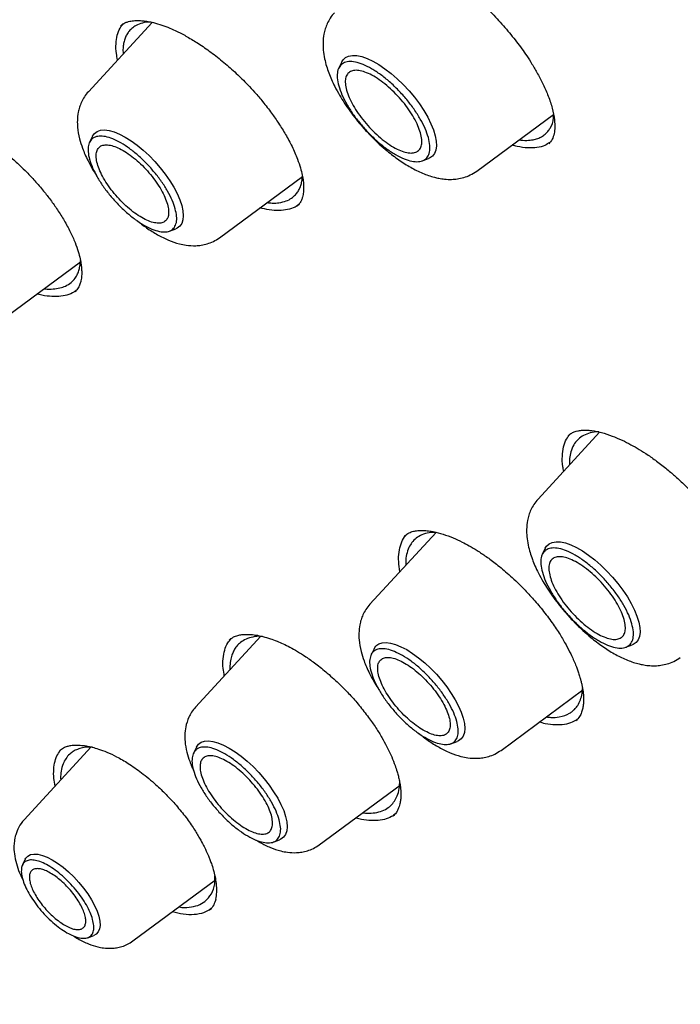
# Model space of a CAD drawing. Header units: millimetres. Extents: x 8 to 1762, y 12 to 2803.
# Tile 27 of 119: x 1498 to 1510, y 1024 to 1042. Entities that reach past the tile are written whole.
import ezdxf

# ---------------------------------------------------------------- set-up
doc = ezdxf.new("R2010")
doc.units = ezdxf.units.MM

msp = doc.modelspace()

# ---------------------------------------------------------------- linework, layer by layer
at = {"color": 7, "linetype": 'Continuous', "lineweight": 30}
for p, q in [((1500.133, 1042.05), (1498.973, 1040.79)), ((1499.562, 1041.989), (1499.584, 1042.005)), ((1503.576, 1041.332), (1503.522, 1041.222)), ((1506.028, 1039.347), (1507.421, 1040.376)), ((1499.048, 1039.981), (1498.994, 1039.872)), ((1505.038, 1039.533), (1505.153, 1039.575)), ((1501.354, 1038.136), (1502.862, 1039.25)), ((1500.444, 1038.257), (1500.559, 1038.298)), ((1497.337, 1036.594), (1498.833, 1037.699)), ((1498.732, 1037.161), (1498.727, 1037.157)), ((1508.26, 1034.603), (1507.142, 1033.388)), ((1505.291, 1032.782), (1504.087, 1031.475)), ((1504.72, 1032.716), (1504.723, 1032.72)), ((1507.273, 1032.494), (1507.219, 1032.383)), ((1502.109, 1030.896), (1500.92, 1029.605)), ((1504.163, 1030.666), (1504.109, 1030.557)), ((1508.735, 1030.694), (1508.851, 1030.736)), ((1506.469, 1028.821), (1507.954, 1029.918)), ((1499.024, 1028.883), (1497.806, 1027.56)), ((1500.936, 1028.879), (1500.882, 1028.77)), ((1505.559, 1028.942), (1505.673, 1028.983)), ((1503.166, 1027.102), (1504.637, 1028.188)), ((1502.332, 1027.155), (1502.447, 1027.196)), ((1497.828, 1026.844), (1497.777, 1026.739)), ((1499.782, 1025.357), (1501.283, 1026.466)), ((1501.183, 1025.934), (1501.16, 1025.908)), ((1498.963, 1025.417), (1499.073, 1025.457))]:
    msp.add_line(p, q, dxfattribs=at)
at = {"color": 7, "linetype": 'Continuous', "lineweight": 30, "flags": 128}
for points in [[(1503.576, 1041.332), (1503.599, 1041.369), (1503.644, 1041.411), (1503.701, 1041.438), (1503.771, 1041.45), (1503.851, 1041.447), (1503.941, 1041.428), (1504.038, 1041.394), (1504.142, 1041.345), (1504.25, 1041.282), (1504.361, 1041.207), (1504.474, 1041.12), (1504.585, 1041.023), (1504.694, 1040.918), (1504.798, 1040.806), (1504.896, 1040.688), (1504.986, 1040.568), (1505.067, 1040.447), (1505.137, 1040.327), (1505.196, 1040.209), (1505.242, 1040.097), (1505.274, 1039.991), (1505.293, 1039.893), (1505.297, 1039.806), (1505.286, 1039.73), (1505.262, 1039.667), (1505.224, 1039.618), (1505.172, 1039.583), (1505.153, 1039.575)], [(1499.048, 1039.981), (1499.048, 1039.982), (1499.084, 1040.033), (1499.132, 1040.069), (1499.193, 1040.09), (1499.266, 1040.095), (1499.348, 1040.085), (1499.439, 1040.06), (1499.538, 1040.02), (1499.642, 1039.965), (1499.749, 1039.898), (1499.859, 1039.818), (1499.968, 1039.727), (1500.076, 1039.628), (1500.18, 1039.52), (1500.278, 1039.407), (1500.369, 1039.291), (1500.451, 1039.172), (1500.524, 1039.054), (1500.585, 1038.938), (1500.633, 1038.827), (1500.668, 1038.721), (1500.69, 1038.624), (1500.697, 1038.536), (1500.689, 1038.46), (1500.668, 1038.396), (1500.633, 1038.345), (1500.584, 1038.309), (1500.559, 1038.298)], [(1507.273, 1032.494), (1507.296, 1032.53), (1507.341, 1032.573), (1507.399, 1032.6), (1507.468, 1032.612), (1507.549, 1032.608), (1507.638, 1032.589), (1507.736, 1032.555), (1507.839, 1032.507), (1507.948, 1032.444), (1508.059, 1032.369), (1508.171, 1032.282), (1508.283, 1032.185), (1508.391, 1032.079), (1508.495, 1031.967), (1508.593, 1031.85), (1508.684, 1031.73), (1508.764, 1031.608), (1508.835, 1031.488), (1508.893, 1031.371), (1508.939, 1031.258), (1508.972, 1031.152), (1508.99, 1031.055), (1508.994, 1030.968), (1508.984, 1030.892), (1508.96, 1030.829), (1508.921, 1030.779), (1508.87, 1030.744), (1508.851, 1030.736)], [(1504.163, 1030.666), (1504.163, 1030.667), (1504.198, 1030.718), (1504.247, 1030.754), (1504.308, 1030.775), (1504.38, 1030.78), (1504.463, 1030.77), (1504.554, 1030.745), (1504.652, 1030.705), (1504.756, 1030.651), (1504.864, 1030.583), (1504.973, 1030.503), (1505.083, 1030.412), (1505.19, 1030.313), (1505.294, 1030.205), (1505.392, 1030.092), (1505.484, 1029.976), (1505.566, 1029.857), (1505.638, 1029.739), (1505.699, 1029.623), (1505.748, 1029.512), (1505.783, 1029.406), (1505.804, 1029.309), (1505.811, 1029.221), (1505.804, 1029.145), (1505.782, 1029.081), (1505.747, 1029.03), (1505.699, 1028.994), (1505.673, 1028.983)], [(1500.936, 1028.879), (1500.936, 1028.88), (1500.972, 1028.931), (1501.02, 1028.967), (1501.081, 1028.988), (1501.154, 1028.993), (1501.236, 1028.983), (1501.327, 1028.958), (1501.426, 1028.918), (1501.53, 1028.863), (1501.637, 1028.796), (1501.747, 1028.716), (1501.856, 1028.625), (1501.964, 1028.526), (1502.067, 1028.418), (1502.166, 1028.305), (1502.257, 1028.189), (1502.339, 1028.07), (1502.412, 1027.952), (1502.472, 1027.836), (1502.521, 1027.725), (1502.556, 1027.619), (1502.577, 1027.522), (1502.585, 1027.434), (1502.577, 1027.358), (1502.556, 1027.294), (1502.52, 1027.243), (1502.472, 1027.207), (1502.447, 1027.196)], [(1497.828, 1026.844), (1497.838, 1026.861), (1497.875, 1026.901), (1497.924, 1026.927), (1497.985, 1026.937), (1498.056, 1026.933), (1498.137, 1026.913), (1498.224, 1026.879), (1498.318, 1026.83), (1498.414, 1026.769), (1498.513, 1026.696), (1498.611, 1026.613), (1498.707, 1026.521), (1498.798, 1026.422), (1498.883, 1026.319), (1498.961, 1026.213), (1499.029, 1026.106), (1499.086, 1026.001), (1499.131, 1025.901), (1499.163, 1025.806), (1499.182, 1025.719), (1499.186, 1025.641), (1499.177, 1025.575), (1499.154, 1025.521), (1499.117, 1025.481), (1499.073, 1025.457)]]:
    msp.add_lwpolyline(points, dxfattribs=at)
at = {"color": 7, "linetype": 'Continuous', "lineweight": 30}
for points, knots in [([(1482.247, 1069.873), (1482.297, 1069.912), (1482.447, 1070.026), (1482.708, 1070.203), (1483.029, 1070.405), (1483.363, 1070.593), (1483.707, 1070.768), (1484.061, 1070.929), (1484.427, 1071.077), (1484.803, 1071.212), (1485.189, 1071.334), (1485.585, 1071.442), (1485.992, 1071.537), (1486.409, 1071.618), (1486.835, 1071.686), (1487.271, 1071.741), (1487.717, 1071.782), (1488.172, 1071.81), (1488.637, 1071.825), (1489.111, 1071.826), (1489.594, 1071.813), (1490.085, 1071.787), (1490.586, 1071.748), (1491.096, 1071.696), (1491.613, 1071.629), (1492.14, 1071.55), (1492.674, 1071.457), (1493.217, 1071.351), (1493.767, 1071.231), (1494.325, 1071.098), (1494.89, 1070.952), (1495.463, 1070.792), (1496.042, 1070.619), (1496.629, 1070.433), (1497.222, 1070.234), (1497.822, 1070.022), (1498.428, 1069.797), (1499.04, 1069.559), (1499.658, 1069.308), (1500.281, 1069.044), (1500.91, 1068.768), (1501.545, 1068.479), (1502.184, 1068.178), (1502.828, 1067.864), (1503.477, 1067.537), (1504.13, 1067.199), (1504.787, 1066.848), (1505.448, 1066.486), (1506.113, 1066.111), (1506.781, 1065.725), (1507.453, 1065.327), (1508.127, 1064.918), (1508.805, 1064.497), (1509.485, 1064.065), (1510.167, 1063.622), (1510.851, 1063.168), (1511.538, 1062.704), (1512.225, 1062.228), (1512.915, 1061.742), (1513.605, 1061.246), (1514.297, 1060.74), (1514.989, 1060.224), (1515.681, 1059.698), (1516.374, 1059.162), (1517.067, 1058.617), (1517.76, 1058.062), (1518.452, 1057.499), (1519.144, 1056.926), (1519.834, 1056.345), (1520.524, 1055.755), (1521.212, 1055.157), (1521.899, 1054.551), (1522.583, 1053.937), (1523.266, 1053.315), (1523.947, 1052.686), (1524.625, 1052.049), (1525.3, 1051.405), (1525.972, 1050.755), (1526.641, 1050.098), (1527.307, 1049.434), (1527.969, 1048.764), (1528.627, 1048.088), (1529.281, 1047.406), (1529.931, 1046.719), (1530.576, 1046.026), (1531.216, 1045.328), (1531.852, 1044.626), (1532.483, 1043.918), (1533.108, 1043.207), (1533.727, 1042.491), (1534.341, 1041.771), (1534.949, 1041.048), (1535.551, 1040.321), (1536.146, 1039.591), (1536.735, 1038.858), (1537.317, 1038.122), (1537.892, 1037.384), (1538.46, 1036.643), (1539.02, 1035.901), (1539.573, 1035.157), (1540.118, 1034.411), (1540.656, 1033.664), (1541.185, 1032.917), (1541.706, 1032.168), (1542.219, 1031.419), (1542.723, 1030.67), (1543.219, 1029.92), (1543.705, 1029.171), (1544.182, 1028.423), (1544.65, 1027.675), (1545.109, 1026.929), (1545.558, 1026.183), (1545.998, 1025.439), (1546.428, 1024.697), (1546.847, 1023.957), (1547.257, 1023.219), (1547.656, 1022.484), (1548.045, 1021.751), (1548.423, 1021.022), (1548.791, 1020.296), (1549.148, 1019.573), (1549.494, 1018.854), (1549.83, 1018.139), (1550.154, 1017.428), (1550.467, 1016.721), (1550.768, 1016.02), (1551.058, 1015.323), (1551.337, 1014.631), (1551.604, 1013.945), (1551.859, 1013.264), (1552.103, 1012.59), (1552.335, 1011.921), (1552.555, 1011.259), (1552.763, 1010.603), (1552.959, 1009.954), (1553.142, 1009.312), (1553.314, 1008.677), (1553.474, 1008.05), (1553.621, 1007.43), (1553.756, 1006.818), (1553.878, 1006.215), (1553.989, 1005.619), (1554.087, 1005.032), (1554.172, 1004.454), (1554.245, 1003.884), (1554.306, 1003.324), (1554.354, 1002.772), (1554.39, 1002.23), (1554.413, 1001.698), (1554.424, 1001.175), (1554.422, 1000.663), (1554.408, 1000.16), (1554.382, 999.668), (1554.343, 999.186), (1554.292, 998.715), (1554.229, 998.254), (1554.153, 997.804), (1554.065, 997.365), (1553.965, 996.937), (1553.853, 996.52), (1553.728, 996.115), (1553.592, 995.721), (1553.443, 995.338), (1553.282, 994.967), (1553.109, 994.608), (1552.924, 994.26), (1552.727, 993.925), (1552.518, 993.601), (1552.297, 993.289), (1552.064, 992.99), (1551.857, 992.745), (1551.725, 992.605), (1551.678, 992.555)], [0, 0, 0, 0, 0.003019, 0.009018, 0.015013, 0.021003, 0.026987, 0.032964, 0.038934, 0.044896, 0.05085, 0.056798, 0.062738, 0.068672, 0.074599, 0.080522, 0.086439, 0.092353, 0.098263, 0.10417, 0.110074, 0.115976, 0.121877, 0.127776, 0.133675, 0.139572, 0.14547, 0.151367, 0.157264, 0.163161, 0.169058, 0.174956, 0.180854, 0.186753, 0.192652, 0.198551, 0.204451, 0.210352, 0.216253, 0.222155, 0.228057, 0.23396, 0.239864, 0.245768, 0.251673, 0.257578, 0.263484, 0.269391, 0.275298, 0.281205, 0.287113, 0.293021, 0.29893, 0.304839, 0.310749, 0.316659, 0.322569, 0.32848, 0.334391, 0.340302, 0.346214, 0.352126, 0.358038, 0.363951, 0.369863, 0.375776, 0.381689, 0.387603, 0.393516, 0.39943, 0.405344, 0.411258, 0.417172, 0.423087, 0.429001, 0.434916, 0.44083, 0.446745, 0.45266, 0.458575, 0.46449, 0.470405, 0.47632, 0.482235, 0.488151, 0.494066, 0.499981, 0.505896, 0.511812, 0.517727, 0.523642, 0.529557, 0.535472, 0.541388, 0.547303, 0.553218, 0.559132, 0.565047, 0.570962, 0.576877, 0.582791, 0.588705, 0.59462, 0.600534, 0.606448, 0.612361, 0.618275, 0.624188, 0.630102, 0.636015, 0.641927, 0.64784, 0.653752, 0.659664, 0.665576, 0.671487, 0.677399, 0.683309, 0.68922, 0.69513, 0.70104, 0.706949, 0.712858, 0.718766, 0.724674, 0.730582, 0.736489, 0.742396, 0.748302, 0.754207, 0.760112, 0.766017, 0.77192, 0.777823, 0.783726, 0.789628, 0.795529, 0.80143, 0.80733, 0.81323, 0.819129, 0.825027, 0.830925, 0.836822, 0.842719, 0.848615, 0.854512, 0.860408, 0.866304, 0.872201, 0.878098, 0.883995, 0.889893, 0.895793, 0.901694, 0.907597, 0.913503, 0.919412, 0.925324, 0.93124, 0.937161, 0.943087, 0.949019, 0.954958, 0.960904, 0.966857, 0.972818, 0.978786, 0.984762, 0.990744, 0.996733, 1, 1, 1, 1]), ([(1503.953, 1043.342), (1503.975, 1043.358), (1504.013, 1043.387), (1504.079, 1043.411), (1504.139, 1043.424), (1504.186, 1043.429), (1504.222, 1043.43), (1504.253, 1043.43), (1504.284, 1043.429), (1504.338, 1043.425), (1504.421, 1043.414), (1504.54, 1043.388), (1504.67, 1043.348), (1504.805, 1043.297), (1504.936, 1043.239), (1505.073, 1043.171), (1505.218, 1043.09), (1505.389, 1042.984), (1505.577, 1042.853), (1505.802, 1042.679), (1506.049, 1042.466), (1506.307, 1042.215), (1506.542, 1041.959), (1506.719, 1041.743), (1506.847, 1041.571), (1506.941, 1041.435), (1507.039, 1041.283), (1507.141, 1041.108), (1507.242, 1040.913), (1507.333, 1040.701), (1507.408, 1040.479), (1507.43, 1040.343), (1507.441, 1040.272)], [0, 0, 0, 0, 0.041213, 0.075136, 0.101706, 0.12074, 0.132095, 0.140522, 0.150339, 0.16155, 0.188169, 0.220417, 0.253376, 0.282031, 0.313483, 0.339318, 0.36887, 0.403231, 0.442076, 0.481097, 0.537612, 0.591573, 0.643694, 0.694593, 0.719615, 0.744829, 0.77434, 0.809177, 0.849289, 0.894576, 0.944873, 1, 1, 1, 1]), ([(1499.56, 1041.991), (1499.579, 1042.006), (1499.614, 1042.032), (1499.671, 1042.055), (1499.721, 1042.069), (1499.766, 1042.077), (1499.82, 1042.083), (1499.885, 1042.084), (1499.964, 1042.08), (1500.057, 1042.068), (1500.17, 1042.044), (1500.302, 1042.005), (1500.445, 1041.95), (1500.599, 1041.881), (1500.773, 1041.789), (1500.978, 1041.664), (1501.202, 1041.509), (1501.433, 1041.327), (1501.658, 1041.129), (1501.844, 1040.945), (1502.003, 1040.772), (1502.151, 1040.598), (1502.297, 1040.409), (1502.436, 1040.209), (1502.562, 1040.006), (1502.681, 1039.787), (1502.741, 1039.641), (1502.772, 1039.565)], [0, 0, 0, 0, 0.042164, 0.075712, 0.100627, 0.122445, 0.142321, 0.16721, 0.195604, 0.22502, 0.25542, 0.296701, 0.334542, 0.368281, 0.412952, 0.460964, 0.514052, 0.570267, 0.624586, 0.676706, 0.710865, 0.751535, 0.800913, 0.843632, 0.891131, 0.943294, 1, 1, 1, 1]), ([(1503.444, 1042.226), (1503.417, 1042.195), (1503.367, 1042.134), (1503.312, 1042.033), (1503.275, 1041.934), (1503.246, 1041.816), (1503.233, 1041.685), (1503.239, 1041.538), (1503.261, 1041.396), (1503.296, 1041.257), (1503.339, 1041.132), (1503.389, 1041.009), (1503.453, 1040.874), (1503.53, 1040.732), (1503.622, 1040.584), (1503.722, 1040.438), (1503.833, 1040.292), (1503.961, 1040.139), (1504.103, 1039.986), (1504.254, 1039.84), (1504.422, 1039.693), (1504.613, 1039.547), (1504.828, 1039.411), (1505.042, 1039.304), (1505.212, 1039.245), (1505.346, 1039.214), (1505.451, 1039.199), (1505.565, 1039.194), (1505.681, 1039.204), (1505.796, 1039.229), (1505.916, 1039.274), (1505.99, 1039.322), (1506.028, 1039.347)], [0, 0, 0, 0, 0.029217, 0.056123, 0.08069, 0.10293, 0.140622, 0.170959, 0.206402, 0.236953, 0.265028, 0.292091, 0.322574, 0.358679, 0.389454, 0.423394, 0.457973, 0.490897, 0.532242, 0.570725, 0.606385, 0.65802, 0.710027, 0.761923, 0.812786, 0.831695, 0.855258, 0.883715, 0.908399, 0.936007, 0.966554, 1, 1, 1, 1]), ([(1499.505, 1041.368), (1499.497, 1041.407), (1499.475, 1041.511), (1499.471, 1041.662), (1499.492, 1041.818), (1499.537, 1041.941), (1499.586, 1041.999), (1499.607, 1042.023)], [0, 0, 0, 0, 0.136052, 0.367579, 0.599073, 0.831186, 1, 1, 1, 1]), ([(1500.107, 1042.056), (1500.078, 1042.055), (1500, 1042.052), (1499.896, 1042.023), (1499.799, 1041.972), (1499.731, 1041.913), (1499.682, 1041.849), (1499.647, 1041.782), (1499.621, 1041.706), (1499.607, 1041.623), (1499.598, 1041.55), (1499.605, 1041.497), (1499.607, 1041.479)], [0, 0, 0, 0, 0.085772, 0.23737, 0.371023, 0.486757, 0.58101, 0.674426, 0.767008, 0.858762, 0.949692, 1, 1, 1, 1]), ([(1498.973, 1040.79), (1498.947, 1040.759), (1498.899, 1040.701), (1498.847, 1040.604), (1498.811, 1040.51), (1498.783, 1040.398), (1498.77, 1040.275), (1498.776, 1040.117), (1498.806, 1039.946), (1498.858, 1039.782), (1498.911, 1039.65), (1498.969, 1039.526), (1499.04, 1039.397), (1499.094, 1039.306), (1499.123, 1039.264), (1499.123, 1039.263)], [0, 0, 0, 0, 0.07628, 0.14637, 0.210189, 0.267776, 0.364764, 0.441702, 0.572045, 0.681394, 0.750547, 0.827681, 0.919406, 0.997788, 1, 1, 1, 1]), ([(1495.654, 1040.271), (1495.674, 1040.287), (1495.712, 1040.317), (1495.777, 1040.344), (1495.843, 1040.362), (1495.904, 1040.371), (1495.959, 1040.374), (1496.008, 1040.374), (1496.057, 1040.372), (1496.115, 1040.367), (1496.183, 1040.356), (1496.269, 1040.338), (1496.367, 1040.311), (1496.473, 1040.275), (1496.592, 1040.227), (1496.742, 1040.159), (1496.933, 1040.055), (1497.141, 1039.925), (1497.35, 1039.775), (1497.546, 1039.617), (1497.713, 1039.466), (1497.863, 1039.318), (1498.009, 1039.163), (1498.154, 1038.994), (1498.291, 1038.818), (1498.417, 1038.639), (1498.54, 1038.445), (1498.609, 1038.313), (1498.644, 1038.245)], [0, 0, 0, 0, 0.045736, 0.085261, 0.118568, 0.152177, 0.175313, 0.1916, 0.209937, 0.230723, 0.253968, 0.278765, 0.313982, 0.344582, 0.371228, 0.415294, 0.466594, 0.523303, 0.577951, 0.629656, 0.678524, 0.714123, 0.756987, 0.807108, 0.849433, 0.895741, 0.945955, 1, 1, 1, 1]), ([(1506.795, 1039.913), (1506.843, 1039.909), (1506.935, 1039.901), (1507.047, 1039.914), (1507.136, 1039.938), (1507.208, 1039.971), (1507.27, 1040.014), (1507.322, 1040.066), (1507.382, 1040.157), (1507.425, 1040.251), (1507.424, 1040.346), (1507.424, 1040.362)], [0, 0, 0, 0, 0.134168, 0.256546, 0.353306, 0.448934, 0.543427, 0.636784, 0.729003, 0.954287, 1, 1, 1, 1]), ([(1507.441, 1040.272), (1507.444, 1040.228), (1507.45, 1040.135), (1507.435, 1040.02), (1507.402, 1039.917), (1507.358, 1039.868), (1507.335, 1039.842)], [0, 0, 0, 0, 0.212494, 0.449873, 0.712127, 1, 1, 1, 1]), ([(1507.355, 1039.869), (1507.326, 1039.849), (1507.26, 1039.804), (1507.125, 1039.771), (1506.956, 1039.765), (1506.803, 1039.783), (1506.702, 1039.813), (1506.671, 1039.822)], [0, 0, 0, 0, 0.181531, 0.41974, 0.658119, 0.895315, 1, 1, 1, 1]), ([(1502.772, 1039.565), (1502.791, 1039.511), (1502.827, 1039.409), (1502.859, 1039.278), (1502.878, 1039.162), (1502.884, 1039.068), (1502.882, 1039.001), (1502.878, 1038.957), (1502.873, 1038.918), (1502.862, 1038.871), (1502.844, 1038.817), (1502.815, 1038.759), (1502.783, 1038.726), (1502.766, 1038.709)], [0, 0, 0, 0, 0.129469, 0.241023, 0.335298, 0.445134, 0.51779, 0.553241, 0.605356, 0.676135, 0.765452, 0.873313, 1, 1, 1, 1]), ([(1502.219, 1038.775), (1502.251, 1038.772), (1502.328, 1038.763), (1502.446, 1038.771), (1502.565, 1038.799), (1502.664, 1038.851), (1502.734, 1038.911), (1502.783, 1038.976), (1502.819, 1039.044), (1502.844, 1039.12), (1502.858, 1039.191), (1502.86, 1039.238), (1502.861, 1039.255)], [0, 0, 0, 0, 0.08337, 0.202919, 0.348553, 0.478486, 0.592686, 0.683751, 0.773793, 0.862811, 0.950803, 1, 1, 1, 1]), ([(1502.796, 1038.744), (1502.774, 1038.726), (1502.717, 1038.682), (1502.596, 1038.643), (1502.439, 1038.626), (1502.271, 1038.636), (1502.147, 1038.666), (1502.09, 1038.68)], [0, 0, 0, 0, 0.141872, 0.364151, 0.585803, 0.807139, 1, 1, 1, 1]), ([(1499.852, 1038.452), (1499.911, 1038.405), (1500.036, 1038.307), (1500.229, 1038.187), (1500.427, 1038.089), (1500.599, 1038.029), (1500.766, 1037.995), (1500.901, 1037.988), (1501.028, 1038), (1501.136, 1038.024), (1501.249, 1038.067), (1501.318, 1038.112), (1501.354, 1038.136)], [0, 0, 0, 0, 0.121517, 0.254826, 0.387616, 0.517249, 0.595614, 0.701147, 0.764749, 0.835761, 0.914215, 1, 1, 1, 1]), ([(1498.644, 1038.245), (1498.675, 1038.179), (1498.732, 1038.055), (1498.789, 1037.891), (1498.824, 1037.757), (1498.843, 1037.651), (1498.851, 1037.567), (1498.853, 1037.5), (1498.851, 1037.445), (1498.846, 1037.396), (1498.837, 1037.346), (1498.82, 1037.287), (1498.789, 1037.217), (1498.752, 1037.177), (1498.731, 1037.155)], [0, 0, 0, 0, 0.125892, 0.236153, 0.331391, 0.411985, 0.478455, 0.536606, 0.588766, 0.634997, 0.68656, 0.764467, 0.869115, 1, 1, 1, 1]), ([(1498.172, 1037.211), (1498.176, 1037.21), (1498.235, 1037.2), (1498.331, 1037.203), (1498.456, 1037.219), (1498.566, 1037.258), (1498.659, 1037.316), (1498.731, 1037.394), (1498.777, 1037.475), (1498.806, 1037.556), (1498.824, 1037.636), (1498.827, 1037.694), (1498.829, 1037.722)], [0, 0, 0, 0, 0.0105758, 0.1431095, 0.2666959, 0.3813111, 0.5200973, 0.6428638, 0.7495706, 0.8361888, 0.9218525, 1, 1, 1, 1]), ([(1498.755, 1037.184), (1498.741, 1037.172), (1498.694, 1037.132), (1498.587, 1037.092), (1498.44, 1037.064), (1498.269, 1037.069), (1498.136, 1037.087), (1498.056, 1037.112), (1498.044, 1037.116)], [0, 0, 0, 0, 0.0921439, 0.3089861, 0.5255226, 0.7420273, 0.958879, 1, 1, 1, 1]), ([(1507.608, 1033.895), (1507.603, 1033.922), (1507.582, 1034.02), (1507.579, 1034.17), (1507.601, 1034.339), (1507.65, 1034.474), (1507.703, 1034.539), (1507.727, 1034.568)], [0, 0, 0, 0, 0.089114, 0.328928, 0.568912, 0.807706, 1, 1, 1, 1]), ([(1507.69, 1034.542), (1507.71, 1034.558), (1507.747, 1034.587), (1507.807, 1034.612), (1507.855, 1034.625), (1507.895, 1034.633), (1507.935, 1034.638), (1507.984, 1034.641), (1508.046, 1034.64), (1508.146, 1034.63), (1508.291, 1034.601), (1508.478, 1034.54), (1508.659, 1034.463), (1508.824, 1034.38), (1508.982, 1034.29), (1509.145, 1034.185), (1509.322, 1034.059), (1509.495, 1033.922), (1509.666, 1033.774), (1509.836, 1033.615), (1510.023, 1033.426), (1510.221, 1033.204), (1510.425, 1032.952), (1510.549, 1032.771), (1510.613, 1032.677)], [0, 0, 0, 0, 0.052007, 0.093058, 0.123137, 0.142358, 0.160514, 0.183294, 0.210648, 0.240073, 0.301895, 0.36496, 0.419946, 0.465904, 0.508088, 0.553253, 0.601399, 0.653882, 0.695776, 0.744054, 0.798704, 0.859659, 0.926798, 1, 1, 1, 1]), ([(1508.244, 1034.607), (1508.243, 1034.607), (1508.185, 1034.611), (1508.09, 1034.592), (1507.967, 1034.549), (1507.874, 1034.483), (1507.799, 1034.395), (1507.745, 1034.287), (1507.717, 1034.162), (1507.708, 1034.069), (1507.711, 1034.016), (1507.711, 1034.007)], [0, 0, 0, 0, 0.00261, 0.161179, 0.309203, 0.446694, 0.573664, 0.726565, 0.860817, 0.976435, 1, 1, 1, 1]), ([(1507.142, 1033.388), (1507.115, 1033.356), (1507.064, 1033.295), (1507.01, 1033.194), (1506.973, 1033.096), (1506.943, 1032.978), (1506.931, 1032.847), (1506.936, 1032.699), (1506.958, 1032.557), (1506.994, 1032.419), (1507.036, 1032.293), (1507.086, 1032.17), (1507.15, 1032.035), (1507.228, 1031.893), (1507.319, 1031.745), (1507.419, 1031.6), (1507.531, 1031.453), (1507.659, 1031.3), (1507.8, 1031.148), (1507.951, 1031.001), (1508.12, 1030.854), (1508.311, 1030.708), (1508.526, 1030.572), (1508.739, 1030.466), (1508.909, 1030.406), (1509.044, 1030.376), (1509.149, 1030.36), (1509.262, 1030.356), (1509.379, 1030.366), (1509.494, 1030.391), (1509.614, 1030.435), (1509.687, 1030.484), (1509.726, 1030.509)], [0, 0, 0, 0, 0.029217, 0.056123, 0.08069, 0.10293, 0.140622, 0.170959, 0.206402, 0.236953, 0.265028, 0.292091, 0.322574, 0.358679, 0.389454, 0.423394, 0.457973, 0.490897, 0.532242, 0.570725, 0.606385, 0.65802, 0.710027, 0.761923, 0.812786, 0.831695, 0.855258, 0.883715, 0.908399, 0.936007, 0.966554, 1, 1, 1, 1]), ([(1504.718, 1032.719), (1504.744, 1032.738), (1504.79, 1032.774), (1504.872, 1032.802), (1504.949, 1032.815), (1505.016, 1032.819), (1505.074, 1032.817), (1505.128, 1032.813), (1505.181, 1032.806), (1505.275, 1032.789), (1505.413, 1032.753), (1505.59, 1032.688), (1505.749, 1032.615), (1505.895, 1032.537), (1506.041, 1032.451), (1506.207, 1032.34), (1506.399, 1032.197), (1506.622, 1032.01), (1506.841, 1031.802), (1507.045, 1031.585), (1507.228, 1031.371), (1507.34, 1031.217), (1507.399, 1031.138)], [0, 0, 0, 0, 0.065366, 0.120602, 0.165756, 0.200842, 0.225739, 0.246823, 0.268803, 0.291682, 0.356942, 0.418505, 0.470349, 0.510518, 0.554975, 0.603752, 0.660443, 0.728495, 0.807899, 0.867087, 0.931148, 1, 1, 1, 1]), ([(1505.291, 1032.782), (1505.247, 1032.781), (1505.152, 1032.778), (1505.031, 1032.741), (1504.927, 1032.681), (1504.85, 1032.602), (1504.79, 1032.504), (1504.752, 1032.387), (1504.736, 1032.275), (1504.738, 1032.205), (1504.739, 1032.182)], [0, 0, 0, 0, 0.124587, 0.274804, 0.415226, 0.545872, 0.666757, 0.812739, 0.94144, 1, 1, 1, 1]), ([(1504.633, 1032.068), (1504.624, 1032.129), (1504.604, 1032.257), (1504.612, 1032.427), (1504.649, 1032.578), (1504.698, 1032.685), (1504.744, 1032.731), (1504.758, 1032.745)], [0, 0, 0, 0, 0.2118259, 0.4418027, 0.670612, 0.8987758, 1, 1, 1, 1]), ([(1504.087, 1031.475), (1504.062, 1031.444), (1504.013, 1031.386), (1503.961, 1031.289), (1503.925, 1031.195), (1503.897, 1031.083), (1503.885, 1030.96), (1503.89, 1030.802), (1503.92, 1030.631), (1503.972, 1030.467), (1504.026, 1030.335), (1504.083, 1030.211), (1504.155, 1030.082), (1504.208, 1029.991), (1504.237, 1029.949), (1504.238, 1029.948)], [0, 0, 0, 0, 0.07628, 0.14637, 0.210189, 0.267776, 0.364764, 0.441702, 0.572045, 0.681394, 0.750547, 0.827681, 0.919406, 0.997788, 1, 1, 1, 1]), ([(1507.399, 1031.138), (1507.447, 1031.067), (1507.539, 1030.932), (1507.649, 1030.743), (1507.745, 1030.558), (1507.82, 1030.388), (1507.872, 1030.248), (1507.901, 1030.153), (1507.92, 1030.086), (1507.935, 1030.023), (1507.948, 1029.956), (1507.962, 1029.869), (1507.97, 1029.77), (1507.967, 1029.67), (1507.954, 1029.584), (1507.932, 1029.505), (1507.895, 1029.427), (1507.855, 1029.383), (1507.832, 1029.359)], [0, 0, 0, 0, 0.0892434, 0.1684349, 0.2379354, 0.3244423, 0.3900331, 0.4275694, 0.4563377, 0.4876537, 0.5220673, 0.5595799, 0.6279446, 0.6933615, 0.7531995, 0.816099, 0.8983238, 1, 1, 1, 1]), ([(1501.443, 1030.173), (1501.435, 1030.22), (1501.415, 1030.332), (1501.417, 1030.489), (1501.445, 1030.644), (1501.494, 1030.767), (1501.545, 1030.826), (1501.566, 1030.851)], [0, 0, 0, 0, 0.159134, 0.38518, 0.610052, 0.834278, 1, 1, 1, 1]), ([(1501.53, 1030.826), (1501.555, 1030.846), (1501.602, 1030.882), (1501.682, 1030.911), (1501.755, 1030.925), (1501.817, 1030.929), (1501.867, 1030.929), (1501.911, 1030.928), (1501.957, 1030.924), (1502.034, 1030.914), (1502.14, 1030.892), (1502.271, 1030.853), (1502.394, 1030.808), (1502.513, 1030.756), (1502.636, 1030.696), (1502.774, 1030.618), (1502.931, 1030.519), (1503.114, 1030.389), (1503.326, 1030.218), (1503.534, 1030.029), (1503.727, 1029.83), (1503.901, 1029.635), (1504.008, 1029.493), (1504.064, 1029.42)], [0, 0, 0, 0, 0.066807, 0.122617, 0.167523, 0.201478, 0.224276, 0.242189, 0.262527, 0.285312, 0.337882, 0.388341, 0.431109, 0.468532, 0.509289, 0.554127, 0.603236, 0.660987, 0.729623, 0.809124, 0.868107, 0.931756, 1, 1, 1, 1]), ([(1502.137, 1030.891), (1502.113, 1030.892), (1502.038, 1030.896), (1501.926, 1030.876), (1501.809, 1030.833), (1501.719, 1030.77), (1501.654, 1030.699), (1501.61, 1030.626), (1501.577, 1030.545), (1501.553, 1030.446), (1501.542, 1030.356), (1501.546, 1030.297), (1501.547, 1030.286)], [0, 0, 0, 0, 0.062347, 0.199598, 0.339272, 0.463716, 0.572961, 0.667034, 0.745957, 0.852469, 0.970906, 1, 1, 1, 1]), ([(1507.291, 1029.429), (1507.319, 1029.425), (1507.404, 1029.414), (1507.553, 1029.427), (1507.682, 1029.471), (1507.769, 1029.532), (1507.819, 1029.579), (1507.87, 1029.646), (1507.914, 1029.737), (1507.943, 1029.841), (1507.948, 1029.914), (1507.95, 1029.944)], [0, 0, 0, 0, 0.069749, 0.215602, 0.4343587, 0.5074268, 0.5854055, 0.6722207, 0.7976174, 0.917261, 1, 1, 1, 1]), ([(1500.92, 1029.605), (1500.896, 1029.576), (1500.848, 1029.519), (1500.784, 1029.4), (1500.739, 1029.26), (1500.723, 1029.109), (1500.728, 1028.959), (1500.756, 1028.798), (1500.805, 1028.642), (1500.847, 1028.533), (1500.874, 1028.478), (1500.884, 1028.456)], [0, 0, 0, 0, 0.097059, 0.186126, 0.33984, 0.462198, 0.558264, 0.72105, 0.858137, 0.944859, 1, 1, 1, 1]), ([(1504.064, 1029.42), (1504.109, 1029.356), (1504.196, 1029.234), (1504.303, 1029.059), (1504.4, 1028.882), (1504.481, 1028.712), (1504.541, 1028.558), (1504.58, 1028.441), (1504.605, 1028.348), (1504.624, 1028.264), (1504.641, 1028.168), (1504.651, 1028.065), (1504.65, 1027.965), (1504.641, 1027.894), (1504.63, 1027.842), (1504.618, 1027.796), (1504.596, 1027.741), (1504.562, 1027.68), (1504.527, 1027.643), (1504.508, 1027.624)], [0, 0, 0, 0, 0.081472, 0.155023, 0.220939, 0.305839, 0.374309, 0.426523, 0.466314, 0.507858, 0.552519, 0.616914, 0.681253, 0.735915, 0.764559, 0.802366, 0.854317, 0.920239, 1, 1, 1, 1]), ([(1507.855, 1029.387), (1507.825, 1029.367), (1507.758, 1029.322), (1507.624, 1029.286), (1507.46, 1029.278), (1507.305, 1029.294), (1507.2, 1029.324), (1507.163, 1029.334)], [0, 0, 0, 0, 0.180264, 0.410759, 0.641382, 0.871828, 1, 1, 1, 1]), ([(1504.97, 1029.134), (1505.028, 1029.088), (1505.152, 1028.991), (1505.344, 1028.872), (1505.541, 1028.774), (1505.713, 1028.714), (1505.881, 1028.681), (1506.015, 1028.673), (1506.142, 1028.685), (1506.25, 1028.709), (1506.363, 1028.752), (1506.432, 1028.798), (1506.469, 1028.821)], [0, 0, 0, 0, 0.119334, 0.252974, 0.386095, 0.51605, 0.594609, 0.700405, 0.764165, 0.835353, 0.914002, 1, 1, 1, 1]), ([(1498.371, 1028.174), (1498.362, 1028.22), (1498.342, 1028.327), (1498.341, 1028.478), (1498.364, 1028.625), (1498.409, 1028.748), (1498.458, 1028.81), (1498.48, 1028.839)], [0, 0, 0, 0, 0.161887, 0.379354, 0.595643, 0.811291, 1, 1, 1, 1]), ([(1498.448, 1028.817), (1498.472, 1028.835), (1498.515, 1028.868), (1498.586, 1028.896), (1498.65, 1028.909), (1498.7, 1028.915), (1498.738, 1028.917), (1498.777, 1028.917), (1498.824, 1028.915), (1498.884, 1028.909), (1498.956, 1028.898), (1499.048, 1028.878), (1499.166, 1028.844), (1499.315, 1028.789), (1499.495, 1028.704), (1499.707, 1028.581), (1499.948, 1028.413), (1500.178, 1028.221), (1500.389, 1028.019), (1500.574, 1027.82), (1500.688, 1027.675), (1500.747, 1027.6)], [0, 0, 0, 0, 0.066038, 0.120388, 0.16314, 0.194196, 0.213794, 0.230614, 0.257128, 0.285193, 0.31518, 0.352759, 0.399865, 0.456459, 0.522445, 0.597837, 0.68327, 0.778895, 0.848271, 0.921996, 1, 1, 1, 1]), ([(1499.049, 1028.877), (1499.03, 1028.878), (1498.964, 1028.883), (1498.873, 1028.87), (1498.775, 1028.842), (1498.698, 1028.803), (1498.625, 1028.749), (1498.562, 1028.675), (1498.508, 1028.571), (1498.478, 1028.451), (1498.467, 1028.351), (1498.471, 1028.293), (1498.472, 1028.284)], [0, 0, 0, 0, 0.049694, 0.17604, 0.27771, 0.374513, 0.46646, 0.595256, 0.713197, 0.853572, 0.974782, 1, 1, 1, 1]), ([(1503.959, 1027.687), (1503.963, 1027.687), (1504.017, 1027.678), (1504.116, 1027.679), (1504.252, 1027.697), (1504.37, 1027.743), (1504.466, 1027.811), (1504.536, 1027.894), (1504.589, 1027.997), (1504.622, 1028.108), (1504.627, 1028.195), (1504.629, 1028.232)], [0, 0, 0, 0, 0.0094535, 0.1321376, 0.2650286, 0.4037299, 0.5336841, 0.6548651, 0.7672495, 0.9033345, 1, 1, 1, 1]), ([(1500.747, 1027.6), (1500.796, 1027.531), (1500.886, 1027.406), (1500.989, 1027.237), (1501.06, 1027.107), (1501.104, 1027.016), (1501.133, 1026.952), (1501.157, 1026.897), (1501.182, 1026.835), (1501.213, 1026.752), (1501.246, 1026.646), (1501.276, 1026.523), (1501.298, 1026.384), (1501.304, 1026.241), (1501.289, 1026.155), (1501.281, 1026.113)], [0, 0, 0, 0, 0.122104, 0.220715, 0.296582, 0.35009, 0.382067, 0.412469, 0.450773, 0.496928, 0.570591, 0.656655, 0.743974, 0.872923, 1, 1, 1, 1]), ([(1504.539, 1027.659), (1504.52, 1027.644), (1504.467, 1027.601), (1504.353, 1027.561), (1504.2, 1027.539), (1504.026, 1027.551), (1503.901, 1027.57), (1503.832, 1027.592), (1503.831, 1027.593)], [0, 0, 0, 0, 0.117544, 0.336752, 0.556084, 0.775229, 0.994387, 1, 1, 1, 1]), ([(1497.805, 1027.559), (1497.771, 1027.516), (1497.706, 1027.434), (1497.652, 1027.297), (1497.627, 1027.174), (1497.618, 1027.041), (1497.631, 1026.894), (1497.675, 1026.722), (1497.725, 1026.583), (1497.768, 1026.501), (1497.78, 1026.477)], [0, 0, 0, 0, 0.147372, 0.275366, 0.383997, 0.473992, 0.623411, 0.776934, 0.934726, 1, 1, 1, 1]), ([(1502.026, 1027.188), (1502.048, 1027.174), (1502.133, 1027.12), (1502.279, 1027.052), (1502.443, 1026.996), (1502.603, 1026.964), (1502.733, 1026.958), (1502.854, 1026.97), (1502.957, 1026.994), (1503.065, 1027.036), (1503.132, 1027.08), (1503.166, 1027.102)], [0, 0, 0, 0, 0.058973, 0.226107, 0.388824, 0.488796, 0.622673, 0.703143, 0.79286, 0.891862, 1, 1, 1, 1]), ([(1501.091, 1026.076), (1501.134, 1026.119), (1501.217, 1026.202), (1501.273, 1026.363), (1501.272, 1026.485), (1501.272, 1026.532)], [0, 0, 0, 0, 0.390265, 0.763903, 1, 1, 1, 1]), ([(1500.62, 1025.976), (1500.622, 1025.976), (1500.689, 1025.962), (1500.807, 1025.968), (1500.968, 1025.996), (1501.05, 1026.049), (1501.091, 1026.076)], [0, 0, 0, 0, 0.007264, 0.332915, 0.666249, 1, 1, 1, 1]), ([(1501.288, 1026.118), (1501.277, 1026.082), (1501.254, 1026.007), (1501.208, 1025.953), (1501.185, 1025.925)], [0, 0, 0, 0, 0.481374, 1, 1, 1, 1]), ([(1501.206, 1025.945), (1501.161, 1025.917), (1501.071, 1025.862), (1500.899, 1025.829), (1500.708, 1025.832), (1500.564, 1025.868), (1500.496, 1025.885)], [0, 0, 0, 0, 0.255738, 0.511262, 0.766636, 1, 1, 1, 1]), ([(1498.709, 1025.446), (1498.732, 1025.43), (1498.82, 1025.371), (1498.965, 1025.305), (1499.118, 1025.253), (1499.263, 1025.226), (1499.38, 1025.221), (1499.491, 1025.233), (1499.587, 1025.256), (1499.688, 1025.295), (1499.75, 1025.336), (1499.782, 1025.358)], [0, 0, 0, 0, 0.067798, 0.25214, 0.410388, 0.504042, 0.632125, 0.709946, 0.797201, 0.893935, 1, 1, 1, 1])]:
    msp.add_open_spline(points, degree=3, knots=knots, dxfattribs=at)
for points in [[(1505.149, 1039.958), (1505.16, 1039.909), (1505.182, 1039.81), (1505.175, 1039.691), (1505.138, 1039.599), (1505.069, 1039.539), (1504.972, 1039.513), (1504.851, 1039.522), (1504.71, 1039.566), (1504.554, 1039.643), (1504.39, 1039.75), (1504.224, 1039.883), (1504.063, 1040.038), (1503.911, 1040.207), (1503.776, 1040.384), (1503.663, 1040.564), (1503.575, 1040.738), (1503.517, 1040.9), (1503.49, 1041.044), (1503.496, 1041.164), (1503.533, 1041.256), (1503.602, 1041.316), (1503.699, 1041.342), (1503.82, 1041.333), (1503.961, 1041.289), (1504.117, 1041.212), (1504.281, 1041.105), (1504.447, 1040.971), (1504.608, 1040.817), (1504.759, 1040.648), (1504.894, 1040.47), (1505.007, 1040.291), (1505.097, 1040.116), (1505.131, 1040.011), (1505.149, 1039.958)], [(1505.007, 1040.04), (1505.016, 1039.999), (1505.035, 1039.917), (1505.029, 1039.819), (1504.998, 1039.743), (1504.941, 1039.693), (1504.861, 1039.672), (1504.761, 1039.679), (1504.645, 1039.716), (1504.516, 1039.779), (1504.381, 1039.868), (1504.244, 1039.978), (1504.11, 1040.105), (1503.985, 1040.245), (1503.874, 1040.392), (1503.78, 1040.54), (1503.708, 1040.684), (1503.659, 1040.818), (1503.637, 1040.937), (1503.642, 1041.036), (1503.673, 1041.112), (1503.73, 1041.162), (1503.81, 1041.183), (1503.91, 1041.175), (1504.026, 1041.139), (1504.155, 1041.075), (1504.29, 1040.987), (1504.427, 1040.877), (1504.561, 1040.749), (1504.686, 1040.61), (1504.797, 1040.463), (1504.891, 1040.315), (1504.964, 1040.17), (1504.993, 1040.083), (1505.007, 1040.04)], [(1500.551, 1038.663), (1500.561, 1038.616), (1500.583, 1038.522), (1500.576, 1038.408), (1500.54, 1038.32), (1500.474, 1038.262), (1500.382, 1038.237), (1500.266, 1038.246), (1500.131, 1038.288), (1499.982, 1038.362), (1499.825, 1038.465), (1499.667, 1038.592), (1499.512, 1038.74), (1499.367, 1038.901), (1499.238, 1039.071), (1499.13, 1039.243), (1499.046, 1039.409), (1498.99, 1039.564), (1498.964, 1039.702), (1498.97, 1039.817), (1499.006, 1039.905), (1499.071, 1039.963), (1499.164, 1039.987), (1499.28, 1039.979), (1499.415, 1039.936), (1499.564, 1039.863), (1499.72, 1039.76), (1499.879, 1039.633), (1500.034, 1039.485), (1500.178, 1039.323), (1500.308, 1039.153), (1500.416, 1038.982), (1500.501, 1038.815), (1500.534, 1038.714), (1500.551, 1038.663)], [(1500.409, 1038.745), (1500.396, 1038.786), (1500.369, 1038.869), (1500.299, 1039.006), (1500.21, 1039.146), (1500.105, 1039.285), (1499.986, 1039.417), (1499.86, 1039.538), (1499.73, 1039.642), (1499.602, 1039.726), (1499.48, 1039.787), (1499.37, 1039.821), (1499.275, 1039.828), (1499.199, 1039.808), (1499.145, 1039.761), (1499.116, 1039.689), (1499.111, 1039.595), (1499.132, 1039.482), (1499.178, 1039.355), (1499.247, 1039.219), (1499.335, 1039.079), (1499.441, 1038.94), (1499.559, 1038.807), (1499.686, 1038.687), (1499.816, 1038.582), (1499.944, 1038.499), (1500.066, 1038.438), (1500.176, 1038.404), (1500.271, 1038.397), (1500.347, 1038.417), (1500.401, 1038.464), (1500.43, 1038.536), (1500.435, 1038.629), (1500.418, 1038.706), (1500.409, 1038.745)], [(1508.846, 1031.119), (1508.857, 1031.07), (1508.88, 1030.972), (1508.872, 1030.852), (1508.835, 1030.76), (1508.766, 1030.7), (1508.67, 1030.674), (1508.548, 1030.683), (1508.407, 1030.727), (1508.252, 1030.804), (1508.088, 1030.912), (1507.922, 1031.045), (1507.76, 1031.199), (1507.609, 1031.368), (1507.474, 1031.546), (1507.361, 1031.725), (1507.273, 1031.899), (1507.215, 1032.061), (1507.188, 1032.205), (1507.193, 1032.326), (1507.231, 1032.418), (1507.3, 1032.478), (1507.396, 1032.504), (1507.518, 1032.494), (1507.659, 1032.45), (1507.814, 1032.373), (1507.978, 1032.266), (1508.144, 1032.133), (1508.306, 1031.979), (1508.457, 1031.809), (1508.592, 1031.632), (1508.705, 1031.453), (1508.794, 1031.278), (1508.829, 1031.172), (1508.846, 1031.119)], [(1508.705, 1031.201), (1508.714, 1031.16), (1508.732, 1031.079), (1508.726, 1030.98), (1508.696, 1030.904), (1508.639, 1030.855), (1508.559, 1030.833), (1508.459, 1030.841), (1508.342, 1030.877), (1508.214, 1030.941), (1508.078, 1031.029), (1507.941, 1031.14), (1507.808, 1031.267), (1507.683, 1031.407), (1507.571, 1031.553), (1507.477, 1031.701), (1507.405, 1031.845), (1507.357, 1031.979), (1507.335, 1032.098), (1507.339, 1032.197), (1507.37, 1032.273), (1507.427, 1032.323), (1507.507, 1032.344), (1507.607, 1032.337), (1507.724, 1032.301), (1507.852, 1032.237), (1507.988, 1032.148), (1508.125, 1032.038), (1508.258, 1031.911), (1508.383, 1031.771), (1508.495, 1031.624), (1508.588, 1031.476), (1508.662, 1031.332), (1508.69, 1031.245), (1508.705, 1031.201)], [(1505.665, 1029.348), (1505.676, 1029.301), (1505.697, 1029.207), (1505.69, 1029.093), (1505.655, 1029.005), (1505.589, 1028.947), (1505.496, 1028.923), (1505.38, 1028.931), (1505.245, 1028.973), (1505.097, 1029.047), (1504.94, 1029.15), (1504.781, 1029.277), (1504.626, 1029.425), (1504.482, 1029.586), (1504.353, 1029.756), (1504.244, 1029.928), (1504.16, 1030.094), (1504.105, 1030.249), (1504.079, 1030.387), (1504.084, 1030.502), (1504.12, 1030.59), (1504.186, 1030.648), (1504.278, 1030.672), (1504.394, 1030.664), (1504.529, 1030.622), (1504.678, 1030.548), (1504.835, 1030.445), (1504.994, 1030.318), (1505.148, 1030.17), (1505.293, 1030.009), (1505.422, 1029.839), (1505.53, 1029.667), (1505.616, 1029.5), (1505.649, 1029.399), (1505.665, 1029.348)], [(1505.524, 1029.43), (1505.51, 1029.471), (1505.483, 1029.554), (1505.413, 1029.691), (1505.325, 1029.831), (1505.219, 1029.97), (1505.101, 1030.103), (1504.974, 1030.223), (1504.844, 1030.327), (1504.716, 1030.411), (1504.595, 1030.472), (1504.484, 1030.506), (1504.389, 1030.513), (1504.313, 1030.493), (1504.26, 1030.446), (1504.23, 1030.374), (1504.226, 1030.28), (1504.247, 1030.167), (1504.293, 1030.04), (1504.361, 1029.904), (1504.45, 1029.764), (1504.555, 1029.625), (1504.674, 1029.492), (1504.8, 1029.372), (1504.93, 1029.268), (1505.059, 1029.184), (1505.18, 1029.123), (1505.291, 1029.089), (1505.386, 1029.082), (1505.461, 1029.102), (1505.515, 1029.149), (1505.544, 1029.221), (1505.55, 1029.314), (1505.533, 1029.392), (1505.524, 1029.43)], [(1502.438, 1027.561), (1502.449, 1027.514), (1502.471, 1027.42), (1502.464, 1027.306), (1502.428, 1027.218), (1502.362, 1027.16), (1502.27, 1027.135), (1502.154, 1027.144), (1502.019, 1027.186), (1501.87, 1027.26), (1501.713, 1027.363), (1501.554, 1027.49), (1501.4, 1027.638), (1501.255, 1027.799), (1501.126, 1027.969), (1501.017, 1028.141), (1500.934, 1028.307), (1500.878, 1028.462), (1500.852, 1028.6), (1500.857, 1028.715), (1500.894, 1028.803), (1500.959, 1028.86), (1501.052, 1028.885), (1501.168, 1028.877), (1501.303, 1028.834), (1501.451, 1028.761), (1501.608, 1028.658), (1501.767, 1028.531), (1501.922, 1028.383), (1502.066, 1028.221), (1502.195, 1028.051), (1502.303, 1027.88), (1502.389, 1027.713), (1502.422, 1027.612), (1502.438, 1027.561)], [(1502.297, 1027.643), (1502.306, 1027.604), (1502.323, 1027.527), (1502.318, 1027.434), (1502.288, 1027.362), (1502.235, 1027.315), (1502.159, 1027.294), (1502.064, 1027.302), (1501.954, 1027.336), (1501.832, 1027.396), (1501.704, 1027.48), (1501.574, 1027.585), (1501.447, 1027.705), (1501.329, 1027.838), (1501.223, 1027.977), (1501.134, 1028.117), (1501.066, 1028.253), (1501.02, 1028.38), (1500.999, 1028.493), (1501.003, 1028.587), (1501.033, 1028.659), (1501.087, 1028.706), (1501.163, 1028.726), (1501.257, 1028.719), (1501.368, 1028.685), (1501.49, 1028.624), (1501.618, 1028.54), (1501.748, 1028.436), (1501.874, 1028.315), (1501.993, 1028.183), (1502.098, 1028.044), (1502.187, 1027.904), (1502.257, 1027.767), (1502.284, 1027.684), (1502.297, 1027.643)], [(1499.05, 1025.75), (1499.059, 1025.712), (1499.077, 1025.634), (1499.071, 1025.541), (1499.042, 1025.469), (1498.988, 1025.422), (1498.912, 1025.402), (1498.817, 1025.409), (1498.707, 1025.443), (1498.585, 1025.504), (1498.457, 1025.587), (1498.327, 1025.692), (1498.2, 1025.812), (1498.082, 1025.945), (1497.977, 1026.084), (1497.888, 1026.224), (1497.819, 1026.36), (1497.774, 1026.487), (1497.752, 1026.6), (1497.757, 1026.694), (1497.786, 1026.766), (1497.84, 1026.813), (1497.916, 1026.833), (1498.011, 1026.826), (1498.121, 1026.792), (1498.243, 1026.731), (1498.371, 1026.647), (1498.501, 1026.543), (1498.628, 1026.422), (1498.746, 1026.29), (1498.852, 1026.151), (1498.94, 1026.011), (1499.01, 1025.874), (1499.037, 1025.791), (1499.05, 1025.75)], [(1498.546, 1025.643), (1498.513, 1025.663), (1498.448, 1025.704), (1498.346, 1025.787), (1498.248, 1025.88), (1498.156, 1025.983), (1498.074, 1026.091), (1498.005, 1026.2), (1497.951, 1026.306), (1497.916, 1026.405), (1497.899, 1026.493), (1497.903, 1026.566), (1497.926, 1026.622), (1497.968, 1026.658), (1498.027, 1026.674), (1498.1, 1026.669), (1498.186, 1026.642), (1498.281, 1026.595), (1498.381, 1026.53), (1498.482, 1026.449), (1498.58, 1026.355), (1498.672, 1026.252), (1498.754, 1026.144), (1498.823, 1026.034), (1498.877, 1025.929), (1498.912, 1025.83), (1498.929, 1025.742), (1498.925, 1025.669), (1498.902, 1025.613), (1498.86, 1025.576), (1498.801, 1025.561), (1498.728, 1025.566), (1498.642, 1025.592), (1498.578, 1025.626), (1498.546, 1025.643)]]:
    msp.add_open_spline(points, degree=3, dxfattribs=at)

doc.saveas('drawing.dxf')
